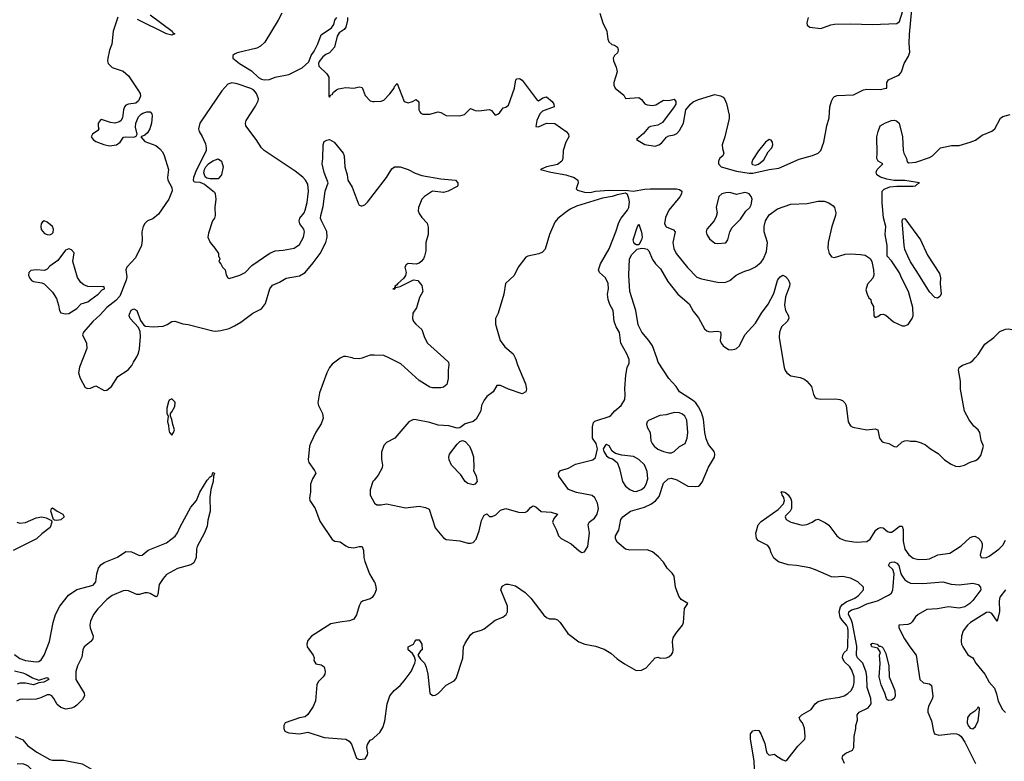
# Model space of a CAD drawing. Header units: inches. Extents: x 1384664 to 1536621, y 460766 to 646467.
# Tile 141 of 256: x 1427388 to 1434642, y 537027 to 542494. Entities that reach past the tile are written whole.
import ezdxf

# ---------------------------------------------------------------- set-up
doc = ezdxf.new("R2010")
doc.units = ezdxf.units.IN
doc.header["$MEASUREMENT"] = 0
for name, color, linetype in [('B4523', 7, 'Continuous'), ('B4524', 7, 'Continuous'), ('B4533', 7, 'Continuous'), ('B4534', 7, 'Continuous')]:
    doc.layers.add(name, color=color, linetype=linetype)

msp = doc.modelspace()

# ---------------------------------------------------------------- linework, layer by layer
at = {"layer": 'B4523', "color": 5}
for points, elevation in [([(1427855.2, 540000), (1427828.9, 539931.1), (1427822.4, 539890), (1427832.3, 539852.3), (1427870, 539782.8), (1427890, 539774), (1427910, 539777.3), (1427950, 539794), (1428010, 539760.7), (1428030, 539764), (1428063.7, 539790), (1428110, 539864), (1428187.3, 539912.7), (1428214.8, 539945.2), (1428225.2, 539970), (1428246.2, 540000)], 720), ([(1429753.5, 540000), (1429750, 539998.3), (1429690, 539953.6), (1429670, 539929.5), (1429650.3, 539890), (1429596.2, 539743.8), (1429584.9, 539670), (1429589.2, 539649.2), (1429618.7, 539590), (1429624.4, 539555.6), (1429610, 539514), (1429570, 539452.3), (1429529.5, 539370.5), (1429523.8, 539350), (1429512.4, 539250), (1429517.3, 539230), (1429560.9, 539170), (1429568.5, 539150), (1429544.2, 539110), (1429530.3, 539070), (1429530.3, 539010), (1429523.1, 538970), (1429525.7, 538950), (1429564.9, 538890), (1429598, 538798), (1429690, 538662.8), (1429710, 538650.6), (1429750, 538644), (1429790, 538614.4), (1429810, 538605.3), (1429850, 538601.3), (1429890, 538610.5), (1429910.8, 538610), (1429919.9, 538579.9), (1429923.1, 538530), (1429930, 538501), (1429964.7, 538410), (1430000, 538350.4)], 720), ([(1429915.8, 540000), (1429910, 539997.7), (1429890, 539994.3), (1429850, 539996.9), (1429836.6, 540000)], 720), ([(1427350, 537814.3), (1427390, 537783.8), (1427430, 537769.5), (1427510, 537759.7), (1427530, 537763.9), (1427545.6, 537774.4), (1427568.9, 537810), (1427607.8, 537910), (1427635.3, 538050), (1427651.6, 538110), (1427684.2, 538170), (1427748.3, 538251.7), (1427810, 538294.6), (1427930, 538326), (1427950, 538351), (1427956.5, 538410), (1427968.7, 538450), (1427985.6, 538474.4), (1428010, 538493.2), (1428107.5, 538532.5), (1428170, 538574), (1428211.5, 538571.6), (1428270, 538543), (1428290, 538546.4), (1428335.6, 538584.4), (1428470, 538637.7), (1428532.5, 538687.5), (1428550.8, 538710), (1428570, 538756.4), (1428650, 538900.5), (1428689.7, 538950), (1428715.8, 539010), (1428770, 539100.5), (1428790, 539124), (1428806, 539134), (1428810, 539156), (1428822, 539150), (1428814.8, 539130), (1428813.7, 539090), (1428795.6, 539030), (1428788.5, 538968.5), (1428790.3, 538870.3), (1428774.3, 538805.7), (1428770, 538761.2), (1428750, 538711.8), (1428695.8, 538610), (1428690.3, 538589.7), (1428687.2, 538530), (1428670, 538489.3), (1428650, 538476), (1428550, 538447.4), (1428470, 538404.4), (1428444.6, 538375.4), (1428415.4, 538330), (1428404.5, 538255.5), (1428397.1, 538242.9), (1428390, 538239.3), (1428350, 538262.9), (1428330, 538267.8), (1428310, 538269.7), (1428270, 538256.9), (1428250, 538257.7), (1428190, 538283.1), (1428170, 538286.9), (1428150, 538283.9), (1428070, 538248.2), (1428030, 538220.2), (1427962.8, 538150), (1427932.7, 538110), (1427910, 538059.6), (1427904.4, 538030), (1427907.2, 538010), (1427929.2, 537950), (1427927.9, 537930), (1427912, 537910), (1427863.2, 537870), (1427854, 537850), (1427845.6, 537794.4), (1427814.8, 537730), (1427802, 537690), (1427801.8, 537630), (1427864, 537530), (1427866.2, 537510), (1427850, 537483.5), (1427810, 537441.6), (1427790, 537427.3), (1427770, 537418.4), (1427727.6, 537412.4), (1427690, 537424), (1427664.9, 537444.9), (1427640.2, 537490), (1427623.7, 537510), (1427610, 537517.7), (1427590, 537518.1), (1427544, 537496), (1427510, 537485.7), (1427470, 537482.4), (1427410, 537486.2), (1427390, 537481.7), (1427364.7, 537470)], 680), ([(1430000, 539100.3), (1429990.6, 539089.4), (1429970.9, 539029.1), (1429971, 538990), (1430000, 538933.9)], 740), ([(1427366.7, 538790), (1427390, 538782.4), (1427430, 538788.1), (1427510, 538820.8), (1427550, 538830.3), (1427582.8, 538822.8), (1427622, 538802), (1427624.4, 538790), (1427612.3, 538750), (1427550, 538704.2), (1427512.2, 538667.8), (1427338.7, 538581.3)], 680), ([(1430000, 538256.2), (1429984.7, 538235.3), (1429970, 538225.5), (1429912.8, 538207.2), (1429902.2, 538197.8), (1429888.1, 538171.9), (1429870, 538105.6), (1429850, 538075.3), (1429818.1, 538061.9), (1429746.2, 538053.8), (1429680.2, 538039.8), (1429538, 537950), (1429510, 537917.2), (1429503.1, 537890), (1429507, 537870), (1429550.4, 537810), (1429556.3, 537790), (1429556, 537770), (1429570, 537746.8), (1429610, 537737.3), (1429630, 537722.8), (1429637.4, 537690), (1429634.9, 537670), (1429624.9, 537650), (1429588, 537612), (1429577.5, 537590), (1429567.8, 537472.2), (1429550.3, 537430), (1429510, 537371.8), (1429490, 537354), (1429450, 537348.6), (1429344.4, 537310), (1429333, 537290), (1429333, 537270), (1429342, 537250), (1429350, 537243.8), (1429370, 537237.6), (1429450, 537228.9), (1429510, 537242), (1429630, 537201.8), (1429790.2, 537190.2), (1429816.1, 537176.1), (1429833.3, 537153.3), (1429870, 537050.8), (1429890, 537041.6), (1429933.7, 537046.3), (1429950, 537074), (1429952.3, 537090), (1429945.2, 537130), (1429949.3, 537150.7), (1429970, 537182), (1429986, 537190), (1430000, 537202.9)], 720), ([(1427350, 537693.2), (1427410, 537678.9), (1427434.7, 537670), (1427481.2, 537641.2), (1427530, 537626), (1427590, 537644), (1427602, 537630), (1427564.7, 537610), (1427530, 537604.7), (1427490, 537591.2), (1427430, 537604.1), (1427390, 537602), (1427370, 537596.2)], 660), ([(1427354.8, 537210), (1427410, 537184.9), (1427444.8, 537144.8), (1427515.3, 537095.3), (1427610, 537040.9), (1427630, 537034.4), (1427710, 537034.7), (1427847.7, 537007.7), (1427986, 536930), (1427981, 536910), (1427939.4, 536900.6), (1427790, 536921.6), (1427650, 536909.4), (1427550, 536921.8), (1427510, 536935.5), (1427450.5, 536990.5), (1427430, 537002.2), (1427410, 537007.5), (1427370, 537005.7)], 680)]:
    msp.add_lwpolyline(points, dxfattribs=dict(at, elevation=elevation))
for points, elevation in [([(1428510, 539698), (1428490, 539688), (1428483.5, 539676.5), (1428471.3, 539630), (1428472.7, 539592.7), (1428482, 539570), (1428478, 539530), (1428485.4, 539505.4), (1428486, 539470), (1428492, 539450), (1428510, 539432), (1428522, 539450), (1428528, 539470), (1428515.3, 539510), (1428510, 539546), (1428498, 539570), (1428498, 539590), (1428510, 539602), (1428530, 539642), (1428532.3, 539670), (1428530, 539678)], 720), ([(1427662.4, 538802.4), (1427643.9, 538803.9), (1427637.2, 538810), (1427617.2, 538870), (1427622, 538890), (1427630, 538894.8), (1427662.8, 538870), (1427706, 538850), (1427715.2, 538830), (1427690, 538806.5)], 680)]:
    msp.add_lwpolyline(points, close=True, dxfattribs=dict(at, elevation=elevation))
at = {"layer": 'B4524', "color": 5}
for points, elevation in [([(1428350, 542529.4), (1428511.7, 542410), (1428517, 542397), (1428530.5, 542389.5), (1428510, 542379.5), (1428470, 542389.8), (1428255.4, 542495.4)], 720), ([(1429319.7, 542540.4), (1429293.4, 542490), (1429193, 542327), (1429161.3, 542298.7), (1429135.3, 542284.7), (1428991.3, 542248.7), (1428970, 542238.6), (1428958, 542230), (1428959.1, 542210), (1429006.5, 542170), (1429096.8, 542116.8), (1429147.9, 542067.9), (1429170, 542055.1), (1429190, 542050.1), (1429227.6, 542052.5), (1429270, 542070.4), (1429370, 542090.6), (1429470, 542138.8), (1429518, 542182), (1429535.3, 542230), (1429557.5, 542262.5), (1429584.1, 542315.9), (1429610, 542381), (1429686.3, 542433.7), (1429702, 542458), (1429709.4, 542490), (1429725.2, 542510)], 740), ([(1428110, 542511.8), (1428077.6, 542410), (1428066.5, 542313.5), (1428050, 542268.7), (1428037.3, 542210), (1428034.8, 542190), (1428038.8, 542170), (1428070, 542142), (1428150, 542113.4), (1428190, 542080.7), (1428263.8, 541970), (1428274.9, 541950), (1428277.3, 541930), (1428263.5, 541896.5), (1428242.8, 541877.2), (1428190, 541872), (1428170, 541863.7), (1428159.3, 541850), (1428153, 541830), (1428144.9, 541770), (1428132.2, 541747.8), (1428120.4, 541739.6), (1428090, 541731.3), (1428055.8, 541735.8), (1427990, 541757.6), (1427980.5, 541750), (1427966.5, 541730), (1427965.3, 541705.3), (1427971.3, 541690), (1427963.8, 541676.2), (1427925.3, 541650), (1427914.4, 541630), (1427928.5, 541610), (1427950, 541596.1), (1428006.6, 541573.4), (1428050, 541564.5), (1428100.9, 541570), (1428127.1, 541590), (1428153.3, 541626.7), (1428170, 541631), (1428228.8, 541628.8), (1428245.2, 541634.8), (1428253.2, 541650), (1428241.6, 541701.6), (1428242.9, 541730), (1428262.4, 541777.6), (1428282, 541798), (1428295.3, 541804.7), (1428324.5, 541815.5), (1428350, 541814.4), (1428360.3, 541800.3), (1428364.2, 541784.2), (1428357.8, 541730), (1428346.5, 541690), (1428330, 541659.7), (1428310, 541643.5), (1428281, 541630), (1428310, 541596.5), (1428390, 541566), (1428421.1, 541541.1), (1428439.3, 541519.3), (1428452.3, 541492.3), (1428484.3, 541390), (1428476.9, 541330), (1428479, 541310), (1428510, 541257.3), (1428511.8, 541231.8), (1428487, 541170), (1428410, 541059.2), (1428370, 541025.7), (1428330, 541009.7), (1428309.2, 540990.8), (1428298, 540970), (1428288.9, 540930), (1428291.1, 540870), (1428285.4, 540830), (1428241.5, 540738.5), (1428178, 540670), (1428170.7, 540650), (1428177.1, 540597.1), (1428173.2, 540573.2), (1428125.1, 540454.9), (1428096.9, 540423.1), (1428030, 540371.5), (1427981, 540319), (1427925.9, 540270), (1427856.8, 540190), (1427849.5, 540169.5), (1427880.8, 540110), (1427882, 540070), (1427855.2, 540000)], 720), ([(1429802.8, 542510), (1429804, 542490), (1429790, 542438), (1429778, 542422), (1429742.8, 542397.2), (1429726.8, 542373.2), (1429706, 542290), (1429670.7, 542250), (1429643.4, 542236.6), (1429620.9, 542219.1), (1429595.2, 542184.8), (1429590.5, 542170), (1429592.7, 542150), (1429650, 542094.7), (1429664.9, 542070), (1429664.7, 541930), (1429670, 541922), (1429681.2, 541938.8), (1429690, 541941), (1429700.7, 541959.3), (1429722.4, 541977.6), (1429736.6, 541983.4), (1429790, 541993.1), (1429850, 541988.4), (1429890, 541998), (1429910, 541994), (1429934, 541934), (1429970, 541895.5), (1429990.5, 541890.5), (1430000, 541890.9)], 740), ([(1428246.2, 540000), (1428251.9, 540008.1), (1428263.3, 540036.7), (1428271.5, 540068.5), (1428278.4, 540158.4), (1428276, 540196), (1428264, 540224), (1428202, 540290), (1428195.3, 540310), (1428196.4, 540323.6), (1428210, 540352), (1428230, 540362), (1428250, 540351), (1428277.3, 540277.3), (1428302, 540242), (1428315.2, 540235.2), (1428370.2, 540230.2), (1428444.5, 540235.5), (1428474.4, 540245.6), (1428509.2, 540270), (1428530, 540271.7), (1428590, 540252), (1428630, 540246.3), (1428810, 540200.4), (1428830, 540197.1), (1428870, 540202), (1428930, 540217.1), (1428970, 540235.8), (1429016.6, 540263.4), (1429105.1, 540330), (1429170, 540363.1), (1429197.9, 540402.1), (1429229.8, 540510), (1429250, 540536.5), (1429300.8, 540559.2), (1429350.7, 540589.3), (1429450, 540606.2), (1429490, 540630.2), (1429550, 540700.7), (1429601, 540770), (1429642.9, 540850), (1429652.9, 540890), (1429651.3, 540931.3), (1429610.5, 541010), (1429604.6, 541030), (1429605.5, 541050), (1429623.4, 541116.6), (1429638.8, 541230), (1429661.1, 541290), (1429630, 541366.6), (1429616.2, 541430), (1429621.4, 541470), (1429622.8, 541570), (1429630, 541594.7), (1429650, 541606.5), (1429670, 541610.1), (1429703.7, 541590), (1429770.3, 541510), (1429779.6, 541490), (1429783.5, 541410), (1429801.4, 541350), (1429805.5, 541310), (1429838, 541258), (1429881.3, 541141.3), (1429890, 541127.2), (1429902.6, 541122.6), (1429910, 541120.8), (1429930, 541128.2), (1429950, 541147.9), (1430000, 541212.2)], 720), ([(1429836.6, 540000), (1429790, 540010.9), (1429774, 540010), (1429753.5, 540000)], 720), ([(1430000, 540020.4), (1429970, 540021.4), (1429915.8, 540000)], 720)]:
    msp.add_lwpolyline(points, dxfattribs=dict(at, elevation=elevation))
for points, elevation in [([(1428950.9, 542029.1), (1428921.6, 542018.4), (1428876.5, 541970), (1428714, 541730), (1428704.2, 541690), (1428709.2, 541670), (1428732.6, 541632.6), (1428757.3, 541577.3), (1428762.7, 541550), (1428760.7, 541530), (1428753.1, 541506.9), (1428690, 541386), (1428668.3, 541330), (1428666.7, 541310), (1428670, 541301), (1428678, 541298), (1428715.3, 541295.3), (1428750, 541281), (1428822.3, 541222.3), (1428828.8, 541210), (1428833.8, 541170), (1428824.4, 541110), (1428828.8, 541050), (1428822.4, 541030), (1428808.4, 541010), (1428779.9, 540920.1), (1428774.9, 540890), (1428790.3, 540850.3), (1428826, 540810), (1428852, 540770), (1428852.7, 540752.7), (1428862, 540730), (1428854, 540710), (1428870, 540694), (1428882, 540670), (1428902, 540650), (1428910, 540614), (1428922, 540590), (1428930, 540584.7), (1429010, 540610.7), (1429049, 540630), (1429098, 540682), (1429230, 540772.8), (1429270, 540789.1), (1429330, 540793.6), (1429410, 540808.8), (1429450, 540836.4), (1429479.8, 540890), (1429487.4, 540930), (1429481.6, 540950), (1429452.3, 540990), (1429446.9, 541010), (1429453, 541030), (1429482.6, 541070), (1429491.9, 541090), (1429506, 541146), (1429516.2, 541230), (1429510, 541280.7), (1429493.8, 541310), (1429474, 541334), (1429417.8, 541377.8), (1429188.3, 541530), (1429168.3, 541550), (1429130.6, 541610.6), (1429054.8, 541710), (1429051.1, 541730), (1429056.8, 541750), (1429124.8, 541855.2), (1429145.2, 541894.8), (1429147.1, 541910), (1429131.4, 541950), (1429113, 541973), (1429090, 541986.4), (1428990, 542020.7)], 740), ([(1428850, 541319.5), (1428790, 541319.6), (1428766.3, 541326.3), (1428755.6, 541335.6), (1428745.7, 541365.7), (1428749.8, 541390.1), (1428760.3, 541410), (1428778.8, 541430), (1428810, 541452.7), (1428850, 541466.7), (1428875.5, 541450), (1428886, 541410), (1428874.9, 541350)], 740), ([(1427567.3, 541010), (1427556.3, 541003.7), (1427546.5, 540990), (1427542.7, 540970), (1427547.3, 540947.3), (1427570, 540918.7), (1427590, 540910.3), (1427610, 540908.4), (1427625.4, 540914.6), (1427634, 540926), (1427637.6, 540950), (1427629.7, 540970), (1427590, 541001.4)], 720), ([(1427750, 540805.2), (1427724.5, 540795.5), (1427670, 540719), (1427610, 540677.2), (1427590, 540654), (1427570, 540645.2), (1427510, 540649.3), (1427470, 540644), (1427456, 540630), (1427454, 540610), (1427459.1, 540590), (1427476, 540570), (1427490, 540563), (1427550, 540554.8), (1427567.5, 540547.5), (1427630, 540486), (1427658.3, 540438.3), (1427674.9, 540390), (1427680.4, 540350), (1427692, 540332), (1427725.4, 540325.4), (1427750, 540328.8), (1427810, 540364.2), (1427841.1, 540398.9), (1427890, 540414.9), (1427912.4, 540430), (1427965.1, 540470), (1427996.6, 540503.4), (1428012, 540510), (1428012.9, 540512.9), (1428008, 540528), (1427996, 540524), (1427890, 540526), (1427859.4, 540539.4), (1427837.4, 540557.4), (1427813.3, 540593.3), (1427779.7, 540710), (1427790, 540774), (1427770, 540798)], 720)]:
    msp.add_lwpolyline(points, close=True, dxfattribs=dict(at, elevation=elevation))
at = {"layer": 'B4533', "color": 5}
for points, elevation in [([(1430000, 538933.9), (1430002, 538930), (1430018, 538918), (1430050, 538917.1), (1430090, 538924.4), (1430230, 538896.4), (1430330, 538907.7), (1430377.3, 538897.3), (1430405.4, 538885.4), (1430448.6, 538748.6), (1430510, 538674.8), (1430530, 538662), (1430630, 538653), (1430690, 538634), (1430710, 538634), (1430730, 538641), (1430750, 538664.7), (1430774.2, 538725.8), (1430790, 538802), (1430810, 538842), (1430830, 538851.3), (1430850, 538831.3), (1430870, 538830.8), (1430895.6, 538844.4), (1430930, 538878.8), (1430970, 538890.5), (1431063, 538863), (1431110, 538860.7), (1431130, 538870.7), (1431150, 538897.3), (1431170, 538910.7), (1431190, 538902), (1431230, 538868.2), (1431304.7, 538864.7), (1431351, 538850), (1431323.9, 538816.1), (1431313, 538790), (1431343, 538730), (1431357.3, 538690), (1431376, 538670), (1431451, 538630), (1431510, 538578), (1431530, 538566.8), (1431550, 538571.3), (1431574.5, 538610), (1431586.9, 538710), (1431575.6, 538770), (1431584.2, 538790), (1431621.6, 538818.4), (1431643.5, 538850), (1431651.4, 538891.4), (1431645.1, 538930), (1431626, 538970), (1431606.4, 538986.4), (1431490, 539008.5), (1431432, 539030), (1431360.5, 539130), (1431357, 539150), (1431373.2, 539170), (1431432.3, 539187.7), (1431482.2, 539217.8), (1431610, 539248.9), (1431630, 539266), (1431646, 539330), (1431636.2, 539370), (1431607.3, 539410), (1431607.8, 539492.2), (1431616.3, 539523.7), (1431625.9, 539534.1), (1431639.8, 539540.3), (1431730, 539568.4), (1431743.5, 539576.5), (1431772.3, 539610), (1431818, 539650), (1431845.8, 539694.2), (1431849.6, 539730), (1431845.1, 539774.9), (1431853.6, 539873.6), (1431864.5, 539930), (1431878, 539962), (1431878, 539990), (1431873.7, 540000)], 740), ([(1431037.9, 540000), (1431043.1, 539990), (1431054.4, 539950), (1431115.5, 539810), (1431122.8, 539770), (1431116, 539750), (1431090, 539736), (1430988.7, 539770), (1430930, 539797.2), (1430904, 539796), (1430876, 539750), (1430830, 539717.2), (1430810.8, 539690), (1430790.8, 539650), (1430784.7, 539610), (1430750, 539548.7), (1430727.7, 539532.3), (1430670, 539513.6), (1430630, 539486), (1430610, 539482), (1430550, 539499.1), (1430470, 539504.2), (1430410, 539524.7), (1430310, 539544.5), (1430290, 539546.6), (1430254.8, 539530), (1430151, 539410), (1430090, 539377.2), (1430070, 539355.3), (1430054.4, 539305.6), (1430054.4, 539254.4), (1430060.5, 539210), (1430058, 539190), (1430030, 539135.3), (1430000, 539100.3)], 740), ([(1430000, 537202.9), (1430040.2, 537239.8), (1430064.4, 537275.6), (1430077.3, 537322.8), (1430094.8, 537450), (1430116, 537510), (1430146.3, 537550), (1430190, 537586), (1430219.7, 537620.3), (1430271.8, 537690), (1430299.3, 537750), (1430304, 537770), (1430296.4, 537796.4), (1430282, 537822), (1430250, 537848.7), (1430250, 537871.3), (1430288.9, 537891.1), (1430298, 537910), (1430310, 537922), (1430330, 537922), (1430351.3, 537890), (1430352, 537850), (1430339.6, 537840.4), (1430322, 537810), (1430339.6, 537779.6), (1430370, 537751.3), (1430382, 537722), (1430394.9, 537670), (1430410.5, 537530.5), (1430430, 537513.4), (1430450, 537515.5), (1430470, 537526), (1430530, 537587.3), (1430590, 537619.1), (1430602.6, 537637.4), (1430652.4, 537787.6), (1430658, 537870), (1430670, 537898.4), (1430710, 537959.1), (1430730, 537976.3), (1430790, 537993), (1430810, 538003), (1430890, 538067.6), (1430947.6, 538090), (1430971.8, 538110), (1430981.6, 538130), (1430981, 538170), (1430932.2, 538290), (1430943, 538317), (1430970, 538331.6), (1430990, 538334), (1431041.4, 538321.4), (1431111.4, 538271.4), (1431154.6, 538230), (1431250, 538104.4), (1431270, 538086), (1431290, 538077.1), (1431330, 538077.1), (1431350.3, 538070.3), (1431370.5, 538050), (1431426, 537970), (1431506.6, 537906.6), (1431550.3, 537890.3), (1431630, 537876.5), (1431693.4, 537853.4), (1431743.9, 537823.9), (1431790, 537782.4), (1431844.5, 537744.5), (1431930, 537697.1), (1431970, 537698.4), (1432004.6, 537715.4), (1432070, 537790.4), (1432090, 537794.4), (1432110, 537788.5), (1432150, 537788.8), (1432170, 537797.6), (1432190, 537814), (1432198.7, 537830), (1432202.4, 537850), (1432198.4, 537910), (1432202.9, 537937.1), (1432222.7, 537970), (1432271.3, 538030), (1432278.9, 538050), (1432285.4, 538154.6), (1432309.3, 538190), (1432260.5, 538220.5), (1432243.4, 538243.4), (1432219.9, 538310), (1432210, 538391.8), (1432194.2, 538414.2), (1432157.5, 538450), (1432130, 538494), (1432095.1, 538535.1), (1432050.8, 538570.8), (1432010, 538585.5), (1431884.1, 538584.1), (1431850, 538591), (1431790, 538643), (1431776.4, 538670), (1431778, 538690), (1431801, 538730), (1431817.6, 538810), (1431831.1, 538830), (1431888.6, 538871.4), (1431990, 538900.2), (1432037, 538923), (1432073, 538947), (1432099.8, 538980.2), (1432130, 539077.3), (1432165.2, 539110), (1432190, 539113.7), (1432230, 539101.3), (1432310, 539055.5), (1432370, 539053), (1432390, 539056.3), (1432397.7, 539062.3), (1432415.6, 539084.4), (1432463.7, 539196.3), (1432506, 539270), (1432509.8, 539290), (1432504.2, 539310), (1432463.2, 539363.2), (1432445, 539405), (1432434.7, 539450), (1432425.8, 539550), (1432410, 539598.5), (1432390, 539640.4), (1432369.8, 539670), (1432345.3, 539690), (1432249.4, 539749.4), (1432225.4, 539790), (1432169.9, 539850), (1432093, 539970), (1432082.2, 540000)], 720), ([(1430513.5, 540000), (1430546.7, 539970), (1430550.2, 539950.2), (1430543.5, 539910), (1430544.7, 539850), (1430534.8, 539805.2), (1430510, 539786), (1430490, 539781.2), (1430430, 539779.3), (1430410, 539783.7), (1430330, 539834.3), (1430195.8, 539955.8), (1430106.7, 540000)], 720), ([(1433008.6, 540000), (1433020.8, 539930), (1433027.7, 539907.7), (1433039.5, 539890), (1433070, 539868.5), (1433137.2, 539857.2), (1433170, 539843.8), (1433187.7, 539830), (1433222.4, 539790), (1433236.3, 539730), (1433248.5, 539708.5), (1433261.1, 539701.1), (1433290, 539696.3), (1433398.5, 539698.5), (1433430, 539694), (1433450, 539686), (1433466, 539670), (1433476, 539650), (1433490.6, 539530), (1433510, 539500.7), (1433526, 539490), (1433629.3, 539470.7), (1433690, 539478.8), (1433710, 539470.8), (1433722.8, 539410), (1433736, 539390), (1433750, 539380.7), (1433790.5, 539370.5), (1433830, 539347.3), (1433850, 539345.5), (1433890, 539382), (1433910, 539390.5), (1433930, 539392.7), (1433950, 539386.4), (1433990, 539387), (1434030, 539374.9), (1434060.9, 539360.9), (1434098, 539330), (1434155.3, 539295.3), (1434201.6, 539250), (1434250, 539217), (1434282.8, 539202.8), (1434310, 539200.3), (1434349.8, 539210.2), (1434390, 539232.2), (1434430, 539244.4), (1434450, 539256.3), (1434470, 539281), (1434489.5, 539350), (1434472, 539392), (1434460.7, 539450), (1434449.6, 539470), (1434418.4, 539498.4), (1434384.1, 539544.1), (1434349, 539609), (1434319.7, 539770), (1434319.2, 539830), (1434305.2, 539910), (1434310.4, 539929.6), (1434333.3, 539946.7), (1434390, 539966.7), (1434410, 539981), (1434427.4, 540000)], 720), ([(1432802.2, 536970), (1432799.9, 537030), (1432771.6, 537190), (1432770.9, 537230), (1432790, 537251.4), (1432810, 537257), (1432833.3, 537253.3), (1432849.2, 537230), (1432878.2, 537158.2), (1432886.5, 537106.5), (1432893.4, 537090), (1432910, 537073.4), (1432950, 537081), (1432965.8, 537065.8), (1433010, 537038), (1433030, 537031.3), (1433043.1, 537036.9), (1433120.1, 537139.9), (1433173.3, 537190), (1433175.8, 537210), (1433171, 537271), (1433155.6, 537310), (1433138.4, 537330), (1433131.8, 537350), (1433140.1, 537359.9), (1433149.5, 537370), (1433218.7, 537410), (1433247.8, 537450), (1433270, 537467.4), (1433330, 537485.3), (1433430, 537499), (1433461.5, 537510), (1433490, 537526.7), (1433514.1, 537550), (1433530, 537581.3), (1433536.4, 537610), (1433535.1, 537650), (1433519.5, 537699.5), (1433503.3, 537723.3), (1433462.8, 537762.8), (1433450.4, 537790), (1433451.1, 537810), (1433462.9, 537830), (1433483.1, 537850), (1433488.2, 537870), (1433492.1, 537987.9), (1433488.5, 538010), (1433478.3, 538030), (1433446.6, 538066.6), (1433433.2, 538090), (1433425.3, 538130), (1433435.3, 538164.7), (1433450, 538183.8), (1433477.7, 538202.3), (1433541.5, 538230), (1433568.9, 538250), (1433605.1, 538290), (1433604.5, 538310), (1433561.7, 538350), (1433510, 538377.7), (1433450, 538389.9), (1433390, 538384), (1433370, 538388.1), (1433250, 538439.7), (1433210, 538452.1), (1433111, 538471), (1433050, 538474.4), (1432978.4, 538498.4), (1432945, 538525), (1432924.2, 538564.2), (1432915, 538595), (1432898.7, 538618.7), (1432830, 538652.6), (1432817.4, 538670), (1432810.6, 538709.4), (1432829.5, 538770), (1432850, 538793.8), (1432976.7, 538883.3), (1433014.8, 538925.2), (1433021.4, 538950), (1433019.6, 538959.6), (1433015.4, 538975.4), (1433004.7, 538990), (1433003.2, 539003.2), (1432995.3, 539010), (1433005.1, 539014.9), (1433030, 539007.3), (1433050, 538990.4), (1433070, 538962.8), (1433075.3, 538944.7), (1433074.4, 538890), (1433063.8, 538870), (1433030, 538837), (1433027.2, 538830), (1433033.7, 538810), (1433069.5, 538789.5), (1433151.8, 538768.2), (1433187.3, 538772.7), (1433226, 538790), (1433250, 538808), (1433270, 538812.2), (1433325.7, 538785.7), (1433350, 538768.5), (1433408.9, 538688.9), (1433432, 538670), (1433470, 538654), (1433550, 538641.9), (1433630, 538648), (1433654.6, 538665.4), (1433695.4, 538730), (1433710, 538742.8), (1433730, 538751.7), (1433750, 538748.4), (1433780.4, 538720.4), (1433795.1, 538715.1), (1433810, 538716.5), (1433831.6, 538728.4), (1433870, 538760.4), (1433890, 538760.7), (1433896.9, 538736.9), (1433896.3, 538650), (1433910, 538590.6), (1433937.7, 538550), (1433970, 538523.6), (1434010, 538515.5), (1434070, 538515.9), (1434090, 538519.2), (1434152, 538548), (1434239.4, 538560.6), (1434323.9, 538616.1), (1434390, 538676.5), (1434410, 538684.9), (1434426, 538686), (1434452.8, 538672.8), (1434470.4, 538650), (1434477.6, 538630), (1434478.7, 538610), (1434464.9, 538550), (1434470.5, 538530.5), (1434490, 538526.3), (1434510, 538529.2), (1434530, 538540.3), (1434601.4, 538590), (1434630, 538619.7), (1434650, 538656.5)], 680), ([(1433464, 537010), (1433446.4, 537050), (1433453.1, 537070), (1433473.7, 537086.3), (1433523.1, 537110), (1433532.3, 537127.7), (1433536.1, 537210), (1433548.8, 537268.8), (1433548.8, 537291.2), (1433559.7, 537330), (1433556.9, 537370), (1433571.8, 537390), (1433637.8, 537422.1), (1433661.9, 537450), (1433657.8, 537490), (1433631, 537570), (1433629.1, 537650), (1433623.5, 537683.5), (1433600.1, 537750), (1433560.6, 537790), (1433552.3, 537810), (1433555.1, 537875.1), (1433522.3, 538042.3), (1433512.8, 538072.8), (1433493.7, 538110), (1433495.3, 538130), (1433515.5, 538144.5), (1433570, 538159.6), (1433630, 538186.9), (1433708.7, 538210), (1433789.4, 538250.6), (1433810, 538267.2), (1433819.9, 538290), (1433824, 538316), (1433829.4, 538409.4), (1433820.9, 538440.9), (1433789.4, 538470), (1433798.4, 538490), (1433810, 538496.1), (1433830, 538496.5), (1433850, 538487.9), (1433864.5, 538470), (1433880.1, 538410), (1433891, 538390), (1433910, 538365.2), (1433930, 538349.3), (1433950, 538341.3), (1434041.2, 538338.8), (1434190, 538350.3), (1434250, 538332.3), (1434310, 538327.6), (1434410, 538340.2), (1434450, 538329.2), (1434467.5, 538310), (1434469.3, 538290), (1434410, 538213.1), (1434387.2, 538190), (1434350, 538165.7), (1434310, 538155), (1434230, 538165), (1434150, 538149.9), (1434070, 538147.3), (1434008.5, 538110), (1433988.3, 538091.7), (1433964, 538056), (1433950, 538043.5), (1433930, 538035), (1433864, 538030), (1433864.4, 538010), (1433906.3, 537930), (1433944.9, 537870), (1433991.7, 537810), (1434020.3, 537630), (1434046.6, 537606.6), (1434090, 537597.8), (1434105.7, 537585.7), (1434114.4, 537510), (1434112.4, 537492.4), (1434083.7, 537430), (1434078.4, 537410), (1434079.3, 537390), (1434105.9, 537325.8), (1434120.3, 537250), (1434128.5, 537228.5), (1434159.1, 537219.1), (1434267.6, 537232.4), (1434289.2, 537230.8), (1434310, 537222.6), (1434325, 537210), (1434350, 537169.2), (1434430.7, 537010)], 660), ([(1430000, 538350.4), (1430003.9, 538343.9), (1430012.8, 538312.8), (1430013.4, 538290), (1430001.6, 538258.4), (1430000, 538256.2)], 720), ([(1434650.3, 538290), (1434610, 538237.6), (1434605.1, 538210), (1434607.6, 538132.4), (1434590, 538061.2), (1434550, 538116.9), (1434530, 538127.4), (1434510, 538123.8), (1434393, 538050), (1434370.5, 538030), (1434339.5, 537990), (1434327.2, 537950), (1434324.4, 537910), (1434326.7, 537890), (1434335.8, 537870), (1434372.7, 537812.7), (1434409, 537789), (1434418.2, 537778.2), (1434432.4, 537750), (1434498, 537670), (1434530, 537611), (1434570, 537567.3), (1434584.9, 537525), (1434595.5, 537470), (1434628.2, 537408.2), (1434650, 537386)], 680)]:
    msp.add_lwpolyline(points, dxfattribs=dict(at, elevation=elevation))
for points, elevation in [([(1432210, 539597.4), (1432150, 539581.7), (1432104.1, 539575.9), (1432021.4, 539538.6), (1432010.4, 539530), (1432006.8, 539513.2), (1432010.3, 539490), (1432032.8, 539450), (1432038.6, 539390), (1432047.1, 539370), (1432062.7, 539350), (1432089, 539329), (1432130, 539309.5), (1432170, 539299.8), (1432190, 539301.5), (1432208.5, 539311.5), (1432250, 539347.2), (1432290, 539368.7), (1432305.7, 539410), (1432309.8, 539450.2), (1432302.5, 539542.5), (1432288, 539570), (1432270, 539586.5), (1432250, 539596.5)], 740), ([(1430730, 539064), (1430690, 539074), (1430670, 539088.7), (1430638.9, 539138.9), (1430569.4, 539210), (1430552.3, 539250), (1430549.3, 539270), (1430554, 539290), (1430610, 539364.7), (1430630, 539384.7), (1430650, 539391.3), (1430670, 539384.7), (1430701, 539350), (1430716.8, 539316.8), (1430730.5, 539270.5), (1430734, 539190), (1430731, 539170), (1430750.8, 539130), (1430758, 539090), (1430742, 539070)], 740), ([(1431710, 539361.2), (1431703, 539357), (1431686.8, 539330), (1431690.7, 539310), (1431710, 539278.8), (1431730, 539264), (1431756.3, 539256.3), (1431788.6, 539228.6), (1431805.8, 539185.8), (1431829.3, 539090), (1431850, 539055.6), (1431882, 539030), (1431910, 539018.5), (1431930, 539016.1), (1431970, 539029.5), (1431991, 539049), (1432004.2, 539070), (1432015.8, 539110), (1432010, 539164.2), (1431990, 539213.6), (1431950, 539252.3), (1431910, 539273.8), (1431823.3, 539283.3), (1431776.6, 539296.6), (1431754, 539314), (1431730, 539352.3)], 740), ([(1433790, 537474.9), (1433781.1, 537481.1), (1433773, 537490), (1433761.4, 537530), (1433733.7, 537590), (1433719.1, 537650), (1433726.9, 537746.9), (1433722.7, 537810), (1433729, 537830), (1433710, 537862), (1433665.2, 537870), (1433659.3, 537890), (1433670, 537899.1), (1433704.7, 537890), (1433716.9, 537876.9), (1433730, 537876.3), (1433738.8, 537870), (1433750, 537860.7), (1433770, 537822), (1433790, 537732), (1433794.2, 537650), (1433836.3, 537550), (1433838.6, 537510), (1433830, 537489.9), (1433810, 537476.8)], 640), ([(1434450, 537428), (1434444.5, 537415.5), (1434423.8, 537396.2), (1434386.8, 537373.2), (1434370, 537349), (1434368.7, 537311.3), (1434375.6, 537290), (1434390, 537270.4), (1434410, 537267), (1434430, 537283), (1434450, 537326), (1434459, 537410), (1434459, 537419)], 680)]:
    msp.add_lwpolyline(points, close=True, dxfattribs=dict(at, elevation=elevation))
at = {"layer": 'B4534', "color": 5}
for points, elevation in [([(1431661.1, 542541.1), (1431684.9, 542470), (1431713.4, 542410), (1431720.5, 542350), (1431727.7, 542330), (1431750, 542310.8), (1431770, 542306), (1431791, 542290), (1431796, 542270), (1431791, 542250), (1431770.7, 542229.3), (1431761, 542210), (1431762.8, 542190), (1431783.5, 542143.5), (1431790.8, 542110), (1431766, 542030), (1431766, 542010), (1431774.8, 541990), (1431838, 541938), (1431852, 541912), (1431950, 541918.8), (1431970, 541904.7), (1431993, 541873), (1432010, 541865.5), (1432050, 541861.6), (1432073.6, 541866.4), (1432130, 541901), (1432170, 541899.1), (1432210, 541906.8), (1432222, 541890), (1432222.4, 541870), (1432210.4, 541850), (1432124.1, 541735.9), (1432090, 541715.3), (1432034.6, 541705.4), (1432021.7, 541698.3), (1431984.9, 541655.1), (1431932, 541610), (1431993.4, 541573.4), (1432070, 541562), (1432097.2, 541570), (1432115.8, 541584.2), (1432153.6, 541626.4), (1432170, 541636.3), (1432210, 541643.6), (1432230, 541655.5), (1432250, 541675.8), (1432278.8, 541730), (1432295.1, 541830), (1432330, 541870.4), (1432350, 541888), (1432390, 541905.5), (1432510, 541941.7), (1432550, 541933.1), (1432570, 541922), (1432580.3, 541910), (1432595.9, 541875.9), (1432615.1, 541790), (1432613.7, 541766.3), (1432582.2, 541630), (1432562.8, 541570), (1432564.7, 541544.7), (1432575.8, 541510), (1432568, 541490), (1432546.6, 541473.4), (1432536.9, 541450), (1432537.5, 541430), (1432556.5, 541410), (1432670, 541377.8), (1432761.6, 541361.6), (1432790, 541361.8), (1432910, 541389.6), (1432981.7, 541398.3), (1433130, 541465.3), (1433230, 541491.5), (1433269.5, 541510), (1433291.1, 541530), (1433313.3, 541590), (1433335.5, 541710), (1433352.4, 541770), (1433357.3, 541850), (1433367.8, 541892.2), (1433381.4, 541918.6), (1433392, 541928), (1433410, 541934.4), (1433530, 541938.8), (1433604.5, 541975.5), (1433630, 541982.3), (1433730, 541979.3), (1433770, 541987.7), (1433775.3, 541990), (1433775.3, 542030), (1433788.7, 542050), (1433857.7, 542082.3), (1433870, 542090.7), (1433884.5, 542110), (1433905.1, 542170), (1433935.5, 542224.5), (1433944.8, 542255.2), (1433941, 542321), (1433943.5, 542383.5), (1433967.1, 542650)], 760), ([(1433196.3, 542510), (1433186.4, 542470), (1433190, 542452), (1433210, 542437.3), (1433290, 542428), (1433364.1, 542455.9), (1433390, 542460.7), (1433510, 542464), (1433670, 542458.8), (1433850, 542464.9), (1433870, 542481), (1433891, 542551)], 780), ([(1430000, 541890.9), (1430050, 541893), (1430070, 541900.7), (1430113.7, 541946.3), (1430146, 541990), (1430150, 542002), (1430170, 542022), (1430221, 541890), (1430250, 541880.5), (1430282, 541890), (1430310, 541906), (1430327.5, 541887.5), (1430328.9, 541830), (1430335.1, 541815.1), (1430344.3, 541804.3), (1430358, 541798), (1430410, 541796.5), (1430470, 541815.3), (1430490.3, 541810.3), (1430530, 541786.5), (1430630, 541785.3), (1430664.2, 541795.8), (1430710, 541838), (1430744, 541824), (1430770, 541820.7), (1430850, 541830.6), (1430863.4, 541823.4), (1430890, 541790.8), (1430910, 541796.3), (1430926, 541810), (1430950, 541844), (1430970, 541847.7), (1430990, 541864.4), (1431034.5, 541990), (1431044.2, 542050), (1431050, 542057.4), (1431070, 542059), (1431090, 542047), (1431200.7, 541900.7), (1431210, 541896), (1431242.5, 541917.5), (1431270, 541924), (1431310, 541890.5), (1431323, 541870), (1431326.8, 541850), (1431240.5, 541819.5), (1431220.8, 541799.2), (1431197.4, 541750), (1431190, 541706.8), (1431210, 541704.4), (1431270, 541730.4), (1431330, 541727.7), (1431414, 541670), (1431430.6, 541650), (1431434, 541630), (1431410.8, 541590), (1431390.7, 541530), (1431390.4, 541470), (1431381.6, 541450), (1431350, 541426.6), (1431270, 541409.4), (1431224.7, 541390), (1431301, 541370), (1431411, 541351), (1431474, 541330), (1431498.8, 541310), (1431502.8, 541290), (1431487.3, 541247.3), (1431498, 541238), (1431550, 541221.7), (1431590, 541220.9), (1431630, 541230.2), (1431730, 541236.1), (1431870, 541234.4), (1431908.7, 541228.7), (1431994.6, 541245.4), (1432032.5, 541247.5), (1432226.5, 541246.5), (1432250, 541242.4), (1432266, 541230), (1432264.7, 541210), (1432251.7, 541188.3), (1432170, 541089.6), (1432145.3, 541034.7), (1432138.9, 540990), (1432150, 540967.3), (1432205.3, 540945.3), (1432216.5, 540930), (1432199.3, 540850), (1432206.6, 540806.6), (1432223.6, 540770), (1432307.9, 540667.9), (1432376.8, 540596.8), (1432410, 540583.9), (1432530, 540558.3), (1432583.7, 540556.3), (1432619.5, 540570), (1432667.6, 540610), (1432690, 540622.8), (1432730, 540640.9), (1432770, 540652), (1432810, 540672), (1432850, 540707), (1432867.3, 540730), (1432890, 540784), (1432896.2, 540850), (1432873.4, 540930), (1432872.7, 540970), (1432882.4, 541010), (1432910, 541055.5), (1432970, 541099.1), (1433070, 541133.6), (1433190, 541138.3), (1433270, 541155.3), (1433314.7, 541154.7), (1433350, 541143), (1433380.9, 541120.9), (1433390.6, 541110), (1433401.6, 541070), (1433399.3, 541050), (1433370.5, 540970), (1433344, 540850), (1433342.8, 540810), (1433351.3, 540770), (1433370, 540744.7), (1433390, 540741), (1433470, 540764.7), (1433510, 540766.8), (1433583.5, 540763.5), (1433617.3, 540757.3), (1433654.4, 540734.4), (1433666.8, 540710), (1433679.1, 540650), (1433680.7, 540610), (1433672.4, 540587.6), (1433635.1, 540544.9), (1433622, 540502), (1433630.4, 540470.4), (1433644.5, 540444.5), (1433658, 540430), (1433662, 540410), (1433678.8, 540378.8), (1433681, 540310), (1433690, 540298), (1433710, 540306), (1433730, 540321), (1433750, 540324), (1433770, 540314.8), (1433825.8, 540265.8), (1433890, 540238), (1433910, 540236.3), (1433932.7, 540247.3), (1433964, 540290), (1433969.4, 540310.6), (1433967, 540373), (1433936.9, 540490), (1433883.6, 540590), (1433870, 540628.7), (1433810, 540715.3), (1433779, 540750), (1433778, 540830), (1433764.5, 540910), (1433769.4, 540970), (1433752.5, 541032.5), (1433743.3, 541143.3), (1433743, 541230), (1433756.6, 541243.4), (1433798.7, 541261.3), (1433850, 541267.5), (1433970, 541267.6), (1433988, 541270), (1433999, 541281), (1434018, 541290), (1433910, 541308), (1433831.3, 541308.7), (1433777.1, 541317.1), (1433730, 541331.8), (1433704, 541350), (1433698.7, 541370), (1433705, 541390), (1433746.6, 541430), (1433711.9, 541451.9), (1433702.3, 541470), (1433706, 541510), (1433702.9, 541630), (1433711.8, 541670), (1433727.3, 541710), (1433766, 541734), (1433810, 541751.2), (1433830, 541752.9), (1433847.6, 541747.6), (1433866.7, 541730), (1433891.6, 541630), (1433897.7, 541530), (1433902.7, 541510), (1433920.5, 541470), (1433926, 541446), (1433939.6, 541439.6), (1433990, 541443.1), (1434090, 541478), (1434112, 541490), (1434171.5, 541548.5), (1434252.9, 541567.1), (1434310, 541566.2), (1434390.4, 541589.6), (1434430, 541606.6), (1434478, 541642), (1434550, 541672), (1434571.6, 541690), (1434612.7, 541767.3), (1434630, 541779.3), (1434685.8, 541794.2)], 740), ([(1430000, 541212.2), (1430090.8, 541329.2), (1430130, 541393.1), (1430149.9, 541410.1), (1430190, 541409.3), (1430249.8, 541390.2), (1430301.6, 541361.6), (1430350, 541345), (1430490, 541320.2), (1430598.8, 541310), (1430614.8, 541290), (1430616, 541270), (1430610, 541264), (1430544.7, 541230), (1430510, 541220.9), (1430430, 541229.2), (1430370, 541189.6), (1430350.4, 541170), (1430325.7, 541110), (1430324.6, 541084.6), (1430330, 541066), (1430350, 541034.8), (1430390, 540994.8), (1430396.7, 540963.3), (1430396.3, 540910), (1430379.3, 540850), (1430379.3, 540790), (1430370.4, 540750), (1430362.4, 540730), (1430346.4, 540710), (1430330, 540699.1), (1430310, 540691.1), (1430250, 540696.3), (1430234.3, 540685.7), (1430225.3, 540670), (1430235.8, 540630), (1430231.4, 540608.6), (1430214.4, 540585.6), (1430173.1, 540550), (1430164.1, 540535.9), (1430152.7, 540530), (1430159.6, 540520.4), (1430150, 540522), (1430147.7, 540512.2), (1430138, 540510), (1430150, 540508.2), (1430160.1, 540519.9), (1430190, 540527.2), (1430290, 540575), (1430320.5, 540570), (1430350, 540534.8), (1430358.4, 540490), (1430334.4, 540445.6), (1430310.3, 540370), (1430283.6, 540330), (1430281.5, 540290), (1430290.3, 540270), (1430307, 540250), (1430350.3, 540210), (1430370.3, 540150), (1430391.7, 540110), (1430513.5, 540000)], 720), ([(1431873.7, 540000), (1431860.9, 540030), (1431816.5, 540110), (1431807.5, 540187.5), (1431782, 540230), (1431768.2, 540270), (1431761.3, 540350), (1431734.8, 540394.8), (1431722.8, 540430), (1431718.8, 540470), (1431725.1, 540510), (1431724.4, 540550), (1431703.5, 540590), (1431658.4, 540630), (1431651.1, 540650), (1431666.4, 540693.6), (1431730, 540805.5), (1431780.2, 540930), (1431801.7, 540998.3), (1431819.3, 541030), (1431866.5, 541090), (1431876.1, 541110), (1431879.5, 541150), (1431875.8, 541175.8), (1431864.8, 541204.8), (1431850, 541215.3), (1431790, 541203.1), (1431754, 541190), (1431681.5, 541178.5), (1431490, 541119.8), (1431443.2, 541096.8), (1431407.9, 541072.1), (1431351.7, 541028.3), (1431330, 541001.2), (1431290, 540909), (1431258.4, 540801.6), (1431239.2, 540780.8), (1431213.4, 540766.6), (1431131.3, 540750), (1431117.3, 540742.7), (1431060.7, 540670), (1431030, 540608.7), (1430966.8, 540550), (1430954, 540470), (1430912, 540330), (1430893.4, 540290), (1430894, 540250), (1430928.1, 540128.1), (1430962, 540082), (1431022.4, 540030), (1431037.9, 540000)], 740), ([(1432082.2, 540000), (1432049.9, 540090), (1432024.1, 540130), (1431970.8, 540190), (1431943.8, 540243.8), (1431927, 540350), (1431883.2, 540490), (1431876.2, 540610), (1431881.5, 540730), (1431898.2, 540761.8), (1431938, 540802), (1431970, 540808.9), (1431990, 540806.5), (1432010, 540800.9), (1432023.7, 540790), (1432050, 540726.4), (1432072.8, 540692.8), (1432110, 540657.6), (1432162.8, 540562.8), (1432236.1, 540470), (1432319.1, 540399.1), (1432350, 540344.4), (1432390, 540294.9), (1432433.9, 540213.9), (1432450, 540200.2), (1432470, 540193.8), (1432530, 540198.4), (1432550, 540193.4), (1432554.2, 540170), (1432549.1, 540130), (1432555.5, 540110), (1432571.4, 540090), (1432610, 540063.5), (1432630, 540060.2), (1432655.4, 540064.6), (1432670, 540070.3), (1432692, 540090), (1432731.1, 540170), (1432810, 540255.9), (1432853.4, 540330), (1432902.6, 540397.4), (1432944.9, 540475), (1432969.9, 540570.1), (1432977.4, 540582.6), (1432990, 540599.3), (1433010, 540610.8), (1433030, 540601.6), (1433050, 540577.6), (1433061.3, 540550), (1433060.2, 540530), (1433030.2, 540450), (1433022.7, 540390), (1433029.1, 540350), (1433052.2, 540310), (1433054.9, 540290), (1433042.6, 540270), (1432999.5, 540230), (1432986.3, 540190), (1432982.4, 540150), (1433008.6, 540000)], 720), ([(1434427.4, 540000), (1434450, 540024.8), (1434498.2, 540101.8), (1434564.2, 540150), (1434610, 540195), (1434650, 540212.3), (1434675.6, 540215.6), (1434708.4, 540208.4), (1434750, 540181), (1434784, 540144), (1434784.9, 540110), (1434774.7, 540085.3), (1434739.3, 540030), (1434730.5, 540010), (1434730.3, 540000)], 720), ([(1430106.7, 540000), (1430070, 540018.2), (1430000, 540020.4)], 720)]:
    msp.add_lwpolyline(points, dxfattribs=dict(at, elevation=elevation))
for points, elevation in [([(1432910, 541609.4), (1432881.6, 541590), (1432830, 541526), (1432790, 541463.5), (1432782.8, 541442.8), (1432781.6, 541430), (1432785.7, 541425.8), (1432810, 541422.2), (1432830, 541428.8), (1432870, 541459.7), (1432901.6, 541518.4), (1432929.7, 541550), (1432936, 541570), (1432935.1, 541590), (1432924.5, 541604.5)], 780), ([(1432730, 541219.5), (1432670, 541204.2), (1432618.7, 541218.7), (1432590, 541218.5), (1432560.8, 541210), (1432538.2, 541190), (1432520.2, 541110), (1432525.3, 541070), (1432518, 541042), (1432504.4, 541010), (1432450.4, 540950), (1432444.2, 540930), (1432449.2, 540909.2), (1432470, 540879.1), (1432510, 540847.3), (1432530, 540844), (1432590, 540847.7), (1432605.2, 540870), (1432620.7, 540930), (1432637.1, 540962.9), (1432697.3, 541022.7), (1432738.6, 541081.4), (1432767, 541110), (1432776.9, 541130), (1432783.5, 541170), (1432777.7, 541190), (1432762, 541210), (1432750, 541216)], 760), ([(1434150, 540442), (1434130, 540446.2), (1434090, 540486.8), (1433998.6, 540638.6), (1433950, 540708.7), (1433930, 540751.6), (1433910, 540800.7), (1433903.7, 540830), (1433888.4, 541010), (1433894, 541026), (1433910, 541027.3), (1434024.6, 540870), (1434077.2, 540757.2), (1434163.9, 540623.9), (1434170.9, 540590), (1434169.5, 540549.5), (1434177.4, 540470), (1434167.3, 540452.7)], 720), ([(1431930, 540834), (1431921, 540841), (1431911.3, 540851.3), (1431908.1, 540870), (1431939.5, 540970), (1431950, 540986.8), (1431968.6, 540928.6), (1431972.9, 540890), (1431968.7, 540870), (1431950, 540835.1)], 720)]:
    msp.add_lwpolyline(points, close=True, dxfattribs=dict(at, elevation=elevation))

doc.saveas('drawing.dxf')
